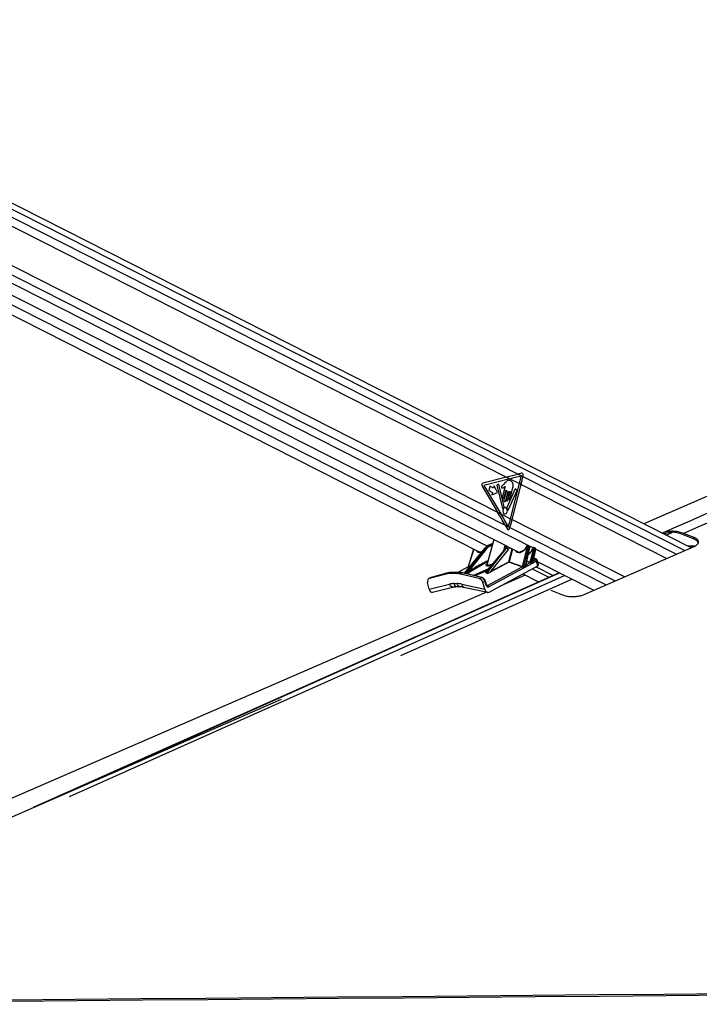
# Model space of a CAD drawing. Header units: millimetres. Extents: x 58489 to 443956, y 19852 to 392375.
# Tile 9 of 66: x 108673 to 130919, y 150894 to 183146. Entities that reach past the tile are written whole.
import ezdxf

# ---------------------------------------------------------------- set-up
doc = ezdxf.new("R2010")
doc.units = ezdxf.units.MM
doc.header["$LTSCALE"] = 50

msp = doc.modelspace()

# ---------------------------------------------------------------- linework, layer by layer
at = {"color": 7, "linetype": 'Continuous', "lineweight": 25}
for p, q in [((130649.44, 165844.09), (96571.96, 183145.59)), ((95557.48, 180653.22), (125009.44, 165700.15)), ((102211.7, 179535.36), (124609.46, 168163.78)), ((98194.69, 178669.43), (123713.54, 165713.24)), ((102055.06, 178317.97), (124314.11, 167016.82)), ((124609.46, 168163.78), (123833.82, 167961.88)), ((124716.9, 168109.23), (123868.53, 167888.4)), ((124609.46, 168163.78), (124716.9, 168109.23)), ((124716.9, 168109.23), (125032.56, 167948.97)), ((125101.52, 168294.75), (124988.58, 168264.26)), ((124988.58, 168264.26), (125146.35, 168184.16)), ((125146.35, 168184.16), (125152.42, 168214.32)), ((123808.74, 167862.74), (124314.11, 167016.82)), ((123868.53, 167888.4), (124421.94, 166962.07)), ((124065.25, 167860.84), (124029.63, 167720.51)), ((124029.63, 167720.51), (124151.46, 167658.66)), ((124187.08, 167798.98), (124065.25, 167860.84)), ((124206.79, 167876.6), (124187.08, 167798.98)), ((124309.73, 167657.51), (124206.79, 167876.6)), ((124353.73, 167932.22), (124291.01, 167901.35)), ((124291.01, 167901.35), (124479.78, 167134.3)), ((124530.1, 167184.68), (124353.73, 167932.22)), ((124562.89, 167854.42), (124478.75, 167522.55)), ((124566.88, 167981.26), (124498.21, 167905.01)), ((124602.75, 167726.08), (124524.93, 167419.54)), ((124535.7, 167493.63), (124595.63, 167729.7)), ((124896.22, 167776.45), (124620.47, 167165.89)), ((124662.52, 167079.2), (124953.9, 167724.36)), ((124726.54, 167453.57), (124819.83, 167821.11)), ((124740.92, 166800.12), (125032.56, 167948.97)), ((124794.93, 166772.7), (125086.57, 167921.54)), ((124953.9, 167724.36), (124896.22, 167776.45)), ((125032.56, 167948.97), (125086.57, 167921.54)), ((124151.46, 167658.66), (124131.76, 167581.04)), ((124131.76, 167581.04), (124309.73, 167657.51)), ((124581.88, 167390.62), (124659.7, 167697.17)), ((124666.82, 167693.55), (124600.51, 167432.31)), ((124650.34, 167407.01), (124721.77, 167688.39)), ((124728.89, 167684.77), (124676.63, 167478.91)), ((124314.11, 167016.82), (124421.94, 166962.07)), ((124421.94, 166962.07), (124740.92, 166800.12)), ((124740.92, 166800.12), (124794.93, 166772.7)), ((124561.44, 166591.29), (124635.72, 166459.82)), ((124561.44, 166591.29), (124721.38, 166510.09)), ((124711.71, 166478.54), (124721.38, 166510.09)), ((124188.57, 166116.92), (123972.93, 165327.23)), ((129767.37, 166300.85), (129757.5, 166296.94)), ((130750.67, 166129.08), (130315.95, 166300.51)), ((130750.31, 166182.97), (130407.41, 166318.23)), ((130750.67, 166129.08), (130750.31, 166182.97)), ((123880.52, 165816.89), (123218.41, 165017.47)), ((123895.8, 165822.69), (123228.48, 165016.97)), ((123296.4, 165040.27), (123917.07, 165822.69)), ((123528.51, 165807.19), (123348.57, 165224.2)), ((123946.08, 165804.9), (123385.53, 165098.27)), ((123917.07, 165822.69), (123895.8, 165822.69)), ((124578.48, 165822.69), (123929.83, 165040.27)), ((124570.85, 165819.8), (123936.55, 165054.68)), ((123959.97, 165016.97), (124599.75, 165822.69)), ((124154.39, 165991.75), (124000.6, 165914.79)), ((124011.2, 165917.21), (124030.51, 165917.21)), ((124657.72, 165787.15), (124086.24, 165067.45)), ((124521.58, 165760.37), (124560.91, 165927.87)), ((124599.75, 165822.69), (124578.48, 165822.69)), ((124617.03, 165863.43), (124589.09, 165913.57)), ((125132.9, 165233.04), (125298.77, 165882.2)), ((125333.07, 165873.76), (125167.46, 165225.63)), ((125241.86, 165270.49), (125360.02, 165860.07)), ((125255.36, 165299), (125366.65, 165854.34)), ((125293.1, 165893.41), (125277.55, 165893.41)), ((125309.52, 165909.15), (125293.97, 165909.15)), ((125349.91, 165892.42), (125323.5, 165905.83)), ((125360.02, 165860.07), (125333.07, 165873.76)), ((125382.56, 165372.99), (125498.63, 165827.25)), ((125532.93, 165818.8), (125419.79, 165376.01)), ((125478.5, 165410.41), (125557.82, 165806.17)), ((125492.96, 165838.46), (125485.96, 165838.46)), ((125491.16, 165434.74), (125564.46, 165800.43)), ((125509.38, 165854.2), (125502.38, 165854.2)), ((125547.72, 165838.51), (125523.36, 165850.88)), ((125557.82, 165806.17), (125532.93, 165818.8)), ((127147.45, 164316.31), (130752.25, 165888.95)), ((130775.29, 165903.19), (130533.06, 165903.19)), ((125503.04, 165430.63), (125547.95, 165454.9)), ((125560.33, 165483.97), (125503.56, 165496.59)), ((123350.15, 165224.28), (123011.81, 165041.51)), ((123385.53, 165098.27), (123580.98, 165203.92)), ((123594.32, 165192.95), (123398.87, 165087.31)), ((123991.02, 164613.86), (125125.24, 165226.55)), ((125588.97, 165411.05), (124032.04, 164570.01)), ((124044.06, 164397.24), (125633.17, 165255.65)), ((124086.24, 165067.45), (124679.62, 165387.99)), ((124689.88, 165377.03), (124096.5, 165056.49)), ((125125.24, 165226.55), (124689.88, 165377.03)), ((124696.52, 165383.9), (125131.88, 165233.42)), ((125263.93, 165301.48), (125381.24, 165364.84)), ((125574.55, 165223.99), (126132.6, 164940.66)), ((125633.17, 165255.65), (125588.97, 165411.05)), ((125657.47, 165287.21), (125614.47, 165438.35)), ((125629.56, 165385.31), (127463.52, 164454.19)), ((126330.89, 165029.24), (109111.68, 157337.49)), ((122132.04, 164870.39), (122065.45, 164837.09)), ((122619.38, 164988.68), (122077.96, 164841.85)), ((122144.55, 164875.15), (122077.96, 164841.85)), ((122149.65, 164877.1), (122135.07, 164870.64)), ((122686.05, 165022), (122144.55, 164875.15)), ((122144.55, 164875.15), (122149.65, 164877.1)), ((122691.15, 165023.95), (122149.65, 164877.1)), ((122619.38, 164988.68), (122686.05, 165022)), ((122686.05, 165022), (122691.15, 165023.95)), ((122814.2, 165038.66), (122747.53, 165005.33)), ((122967.6, 165005.33), (122747.53, 165005.33)), ((123034.27, 165038.66), (122814.2, 165038.66)), ((123046.05, 165041.51), (122825.98, 165041.51)), ((122967.6, 165005.33), (123034.27, 165038.66)), ((123170.74, 165022), (123104.07, 164988.68)), ((123718.88, 164841.85), (123104.07, 164988.68)), ((123785.63, 164875.15), (123170.74, 165022)), ((123802.21, 164877.47), (123187.31, 165024.33)), ((123295.23, 165038.19), (123227.31, 165014.9)), ((123228.48, 165016.97), (123296.4, 165040.27)), ((123718.88, 164841.85), (123785.63, 164875.15)), ((123955.73, 165014.9), (123925.6, 165038.19)), ((123929.83, 165040.27), (123959.97, 165016.97)), ((125222.48, 164947.14), (124402.44, 164590.83)), ((125139.78, 164989.13), (125655.23, 164727.42)), ((122072.04, 164490.78), (122024.95, 164709.42)), ((122072.04, 164490.78), (122745.75, 164659.12)), ((122186.56, 164389.78), (122882.11, 164563.58)), ((122885.62, 164675.93), (122994.15, 164675.93)), ((122985.62, 164575.92), (123094.15, 164575.92)), ((123142.43, 164659.12), (123900.27, 164490.78)), ((123209.9, 164562.68), (123989.71, 164389.46)), ((123904.8, 164742.71), (123838.08, 164709.42)), ((123900.27, 164490.78), (123838.08, 164709.42)), ((123936.18, 164632.38), (123904.8, 164742.71)), ((123949.54, 164643.91), (123918.15, 164754.24)), ((126063.07, 164454.57), (126440.41, 164304.2))]:
    msp.add_line(p, q, dxfattribs=at)
at = {"color": 8, "linetype": 'Continuous', "lineweight": 25}
for p, q in [((96582.63, 182950.63), (130448.64, 165756.49)), ((96582.63, 182686.26), (124988.58, 168264.26)), ((96250.88, 180964.86), (124561.44, 166591.29)), ((96046.64, 180791.39), (125481.8, 165846.85)), ((98291.48, 178948.31), (123982.81, 165904.54)), ((125146.35, 168184.16), (130168.58, 165634.32)), ((125086.57, 167921.54), (129858.23, 165498.92)), ((124794.93, 166772.7), (128484.35, 164899.55)), ((124721.38, 166510.09), (128166.59, 164760.92)), ((129828.08, 166261.11), (130033.73, 166349.08)), ((123534.46, 165804.16), (123358.18, 165233.04)), ((124153.48, 165988.42), (124011.2, 165917.21)), ((124030.51, 165917.21), (124150.4, 165977.14)), ((124139.6, 165937.59), (124053.8, 165894.7)), ((124603.2, 165850.08), (124560.59, 165926.53)), ((124679.62, 165387.99), (124788.4, 165812.38)), ((124804.27, 165804.32), (124696.52, 165383.9)), ((125564.67, 165804.77), (127872.97, 164632.83)), ((125543.2, 165481.17), (125502.29, 165490.25)), ((123355.85, 165226.55), (123013.3, 165041.51)), ((123273.14, 165003.82), (123594.32, 165192.95)), ((123992.5, 165398.91), (123307.58, 164995.6)), ((123402.84, 165240.14), (123355.85, 165226.55)), ((123359.42, 165233.42), (123409.2, 165247.82)), ((123521.45, 164944.52), (124027.32, 165164.18)), ((125256.37, 165304.05), (125261.93, 165302.23)), ((125375.92, 165366.12), (125275.75, 165400.74)), ((125277.46, 165409.31), (125382.56, 165372.99)), ((125452.79, 165158.22), (125998.91, 164880.95)), ((125491.37, 165435.75), (125496.93, 165433.94)), ((109918.62, 157688.64), (126340.64, 165024.29)), ((110304.25, 157700.22), (126509, 164938.81)), ((121146.33, 162315.32), (126747.9, 164817.52)), ((123981.6, 165109.03), (123573.9, 164932)), ((123961.1, 164620.51), (123991.02, 164613.86))]:
    msp.add_line(p, q, dxfattribs=at)
at = {"color": 7, "linetype": 'Continuous', "lineweight": 25, "flags": 128}
for points in [[(151513.09, 176370.48), (144923.17, 173507.14), (129098.76, 166631.39)], [(125032.56, 167948.97), (125040.7, 167981.44), (125048.63, 168013.91), (125056.34, 168046.38), (125063.84, 168078.83), (125071.14, 168111.29), (125078.21, 168143.72), (125085.08, 168176.14), (125091.73, 168208.55)], [(125086.57, 167921.54), (125094.8, 167954.4), (125102.82, 167987.25), (125110.62, 168020.09), (125118.2, 168052.93), (125125.57, 168085.76), (125132.71, 168118.58), (125139.64, 168151.38), (125146.35, 168184.16)], [(124595.63, 167729.7), (124596.39, 167731.49), (124597.57, 167732.73), (124599, 167733.23), (124600.47, 167732.92), (124601.73, 167731.85), (124602.61, 167730.17), (124602.96, 167728.15), (124602.75, 167726.08)], [(124478.75, 167522.55), (124477, 167506.04), (124479.86, 167489.84), (124486.88, 167476.41), (124497, 167467.82), (124508.68, 167465.35), (124520.13, 167469.39), (124529.62, 167479.32), (124535.7, 167493.63)], [(124524.93, 167419.54), (124523.18, 167403.02), (124526.04, 167386.82), (124533.06, 167373.41), (124543.18, 167364.81), (124554.86, 167362.34), (124566.32, 167366.38), (124575.81, 167376.31), (124581.88, 167390.62)], [(124600.51, 167432.31), (124598.98, 167417.87), (124601.48, 167403.69), (124607.62, 167391.95), (124616.48, 167384.42), (124626.7, 167382.26), (124636.72, 167385.8), (124645.03, 167394.49), (124650.34, 167407.01)], [(124659.7, 167697.17), (124660.46, 167698.95), (124661.65, 167700.19), (124663.08, 167700.7), (124664.54, 167700.39), (124665.81, 167699.32), (124666.68, 167697.64), (124667.04, 167695.62), (124666.82, 167693.55)], [(124676.63, 167478.91), (124675.11, 167464.44), (124677.61, 167450.25), (124683.76, 167438.49), (124692.63, 167430.95), (124702.86, 167428.79), (124712.9, 167432.33), (124721.21, 167441.03), (124726.54, 167453.57)], [(124721.77, 167688.39), (124722.53, 167690.17), (124723.72, 167691.41), (124725.15, 167691.92), (124726.61, 167691.61), (124727.88, 167690.54), (124728.75, 167688.86), (124729.11, 167686.83), (124728.89, 167684.77)], [(124479.78, 167134.3), (124480.68, 167131.83), (124482.01, 167129.8), (124483.68, 167128.35), (124485.57, 167127.59), (124487.53, 167127.58), (124489.42, 167128.34), (124491.09, 167129.78), (124492.43, 167131.8)], [(124539.32, 166964.96), (124567.17, 166959.07), (124594.49, 166968.71), (124617.13, 166992.4), (124631.63, 167026.53), (124635.79, 167065.92), (124628.98, 167104.55), (124612.23, 167136.57), (124588.09, 167157.08), (124560.24, 167162.96), (124532.92, 167153.32), (124510.28, 167129.63), (124495.78, 167095.5), (124491.62, 167056.12), (124498.43, 167017.48), (124515.18, 166985.47), (124539.32, 166964.96)], [(124649.42, 167082.86), (124650.11, 167080), (124651.36, 167077.55), (124653.08, 167075.73), (124655.09, 167074.71), (124657.23, 167074.57), (124659.3, 167075.34), (124661.12, 167076.93), (124662.52, 167079.2)], [(124667.84, 166539.07), (124677.71, 166571.66), (124687.37, 166604.26), (124696.82, 166636.88), (124706.06, 166669.52), (124715.1, 166702.16), (124723.92, 166734.81), (124732.53, 166767.47), (124740.92, 166800.12)], [(124721.38, 166510.09), (124731.31, 166542.87), (124741.04, 166575.67), (124750.55, 166608.49), (124759.85, 166641.31), (124768.95, 166674.15), (124777.82, 166707), (124786.48, 166739.85), (124794.93, 166772.7)], [(122814.2, 165038.66), (122820.93, 165041), (122825.98, 165041.51)], [(123104.07, 164988.68), (123086.72, 164992.57), (123069.43, 164995.95), (123052.22, 164998.82), (123035.09, 165001.16), (123018.05, 165002.98), (123001.12, 165004.29), (122984.3, 165005.07), (122967.6, 165005.33)], [(123170.74, 165022), (123153.38, 165025.89), (123136.1, 165029.27), (123118.89, 165032.14), (123101.76, 165034.48), (123084.72, 165036.31), (123067.79, 165037.61), (123050.97, 165038.39), (123034.27, 165038.66)], [(123956.15, 164396.92), (107863.99, 157404.83), (96265.7, 152365.34)], [(117229.62, 160873.86), (101233.34, 153895.16), (96266.6, 151728.35)], [(96047.73, 150939.54), (97634.1, 150953.09), (99775.72, 150971.4), (101917.35, 150989.71), (104058.98, 151008.04), (106200.6, 151026.37), (108342.23, 151044.71), (110483.86, 151063.06), (112625.48, 151081.42), (114767.11, 151099.8), (116908.74, 151118.18), (119050.36, 151136.58), (121191.99, 151154.99), (123333.61, 151173.41), (125475.24, 151191.84), (127616.87, 151210.29), (129758.49, 151228.75), (131900.12, 151247.22)], [(96123.8, 150894.21), (97700.91, 150907.69), (99842.54, 150926), (101984.17, 150944.32), (104125.8, 150962.65), (106267.42, 150980.99), (108409.05, 150999.34), (110550.68, 151017.69), (112692.3, 151036.06), (114833.93, 151054.44), (116975.55, 151072.83), (119117.18, 151091.23), (121258.81, 151109.65), (123400.43, 151128.07), (125542.06, 151146.51), (127683.68, 151164.96), (129825.31, 151183.42), (131966.94, 151201.9)]]:
    msp.add_lwpolyline(points, dxfattribs=at)
at = {"color": 8, "linetype": 'Continuous', "lineweight": 25, "flags": 128}
for points in [[(124000.6, 165914.79), (124004.71, 165916.35), (124011.2, 165917.21)], [(125366.65, 165854.34), (125366.67, 165854.45), (125366.34, 165855.7), (125365.09, 165857.1), (125362.95, 165858.57), (125360.02, 165860.07)], [(125467.72, 165828.8), (125468.14, 165829.21), (125469.46, 165829.42), (125471.6, 165829.25), (125474.48, 165828.7)], [(125564.46, 165800.43), (125564.47, 165800.54), (125564.14, 165801.8), (125562.89, 165803.19), (125560.75, 165804.67), (125557.82, 165806.17)], [(125496.93, 165433.94), (125494.26, 165433.25), (125493.11, 165433.23)], [(123034.27, 165038.66), (123040.99, 165041), (123046.07, 165041.51)], [(123904.8, 164742.71), (123910.65, 164745.92), (123914.93, 164748.92), (123917.49, 164751.61), (123918.22, 164753.87), (123918.16, 164754.23)], [(123936.18, 164632.38), (123942.03, 164635.59), (123946.32, 164638.6), (123948.87, 164641.28), (123949.61, 164643.54), (123949.54, 164643.91)]]:
    msp.add_lwpolyline(points, dxfattribs=at)
at = {"color": 7, "linetype": 'Continuous', "lineweight": 25}
for centre, radius, start, end in [((123866.05, 167900.98), 68.9, 117.885235, 213.715389), ((124586.18, 167087.71), 103.6, 125.257121, 154.808661), ((124518.65, 167181.38), 11.91, 310.379042, 16.07114), ((124632.5, 167160.48), 13.18, 155.794653, 215.29578), ((124508.07, 167067.43), 142.19, 6.229167, 36.927405), ((123913.4, 165784.14), 38.73, 32.426614, 84.551963), ((124025.77, 165889), 28.61, 11.502326, 80.448384), ((124577.54, 165813.65), 9.09, 84.09397, 137.409028), ((124592.33, 165745.54), 77.51, 32.469525, 84.504104), ((125255.91, 165866.59), 21.66, 59.723492, 76.144237), ((125298.85, 165808.64), 73.56, 62.284405, 90.063152), ((125498.73, 165753.8), 73.45, 62.252778, 90.076), ((125528.2, 165395.31), 62.78, 14.520139, 71.661221), ((123349.81, 165232.93), 8.37, 306.785874, 0.739212), ((123350.67, 165233.61), 8.75, 306.296677, 358.773417), ((123594.2, 165206.39), 13.44, 190.588344, 270.523852), ((124694.83, 165391.93), 15.7, 194.517999, 251.640054), ((124696.52, 165420.82), 36.92, 242.759662, 269.991095), ((124684.08, 165389.27), 13.55, 295.341877, 336.639097), ((125119.44, 165238.8), 13.55, 295.329798, 336.601206), ((125120.33, 165238.85), 13.85, 294.264558, 335.176349), ((125184.99, 165231.24), 18.4, 197.744595, 221.674394), ((125259.3, 165276), 18.29, 197.508076, 224.251549), ((125260.7, 165309.39), 8.55, 247.54811, 292.2417), ((125370.12, 165378.36), 13.55, 295.341469, 336.639221), ((125373.45, 165375.32), 13.05, 306.637475, 344.007277), ((125436.99, 165381.29), 17.99, 197.058363, 229.800786), ((125495.61, 165415.62), 17.88, 196.947314, 231.514832), ((125500.12, 165440.91), 10.69, 228.297755, 285.87233), ((122745.89, 164516.57), 488.76, 89.807777, 105.000994), ((122812.56, 164549.92), 488.74, 89.807693, 105.001318), ((123224.71, 165017.73), 3.84, 312.55731, 348.638142), ((123292.64, 165041.01), 3.83, 312.548377, 348.735474), ((123398.75, 165100.75), 13.45, 190.625451, 270.517429), ((123922.04, 165050.81), 13.11, 285.725768, 306.448627), ((123952.17, 165027.55), 13.14, 285.732996, 306.418895), ((124101.44, 165071.39), 15.69, 194.522994, 251.666138), ((123971.29, 164554.29), 62.75, 14.511735, 71.677397)]:
    msp.add_arc(centre, radius, start, end, dxfattribs=at)
at = {"color": 8, "linetype": 'Continuous', "lineweight": 25}
for centre, radius, start, end in [((123893.79, 165804.97), 17.83, 83.52714, 138.053775), ((125295.58, 165891.02), 18.19, 95.104175, 172.463232), ((125311.14, 165891.03), 18.19, 95.079821, 172.465547), ((125504.82, 165835.21), 19.14, 97.334937, 170.232469), ((125511.79, 165835.23), 19.1, 96.841316, 170.272431), ((125555.47, 165460), 24.47, 78.563742, 120.099301), ((125258.73, 165308.83), 7.34, 251.86173, 295.850461), ((123182.15, 165000.87), 24.02, 77.596282, 118.372406), ((123797.04, 164854.06), 23.98, 77.588152, 118.393183), ((122867.48, 164687.67), 125.03, 193.199912, 276.442971), ((123001.66, 164691.96), 117.14, 187.864464, 262.131699), ((123110.38, 164692.06), 117.35, 187.898705, 261.763252), ((123243.65, 164658.12), 101.23, 179.429601, 250.525546)]:
    msp.add_arc(centre, radius, start, end, dxfattribs=at)
at = {"color": 7, "linetype": 'Continuous', "lineweight": 25}
for centre, major_axis, ratio, start_param, end_param in [((121781.03, 168163.78), (6213.25, 1296.16), 0.10113581, 5.16380508, 5.23361825), ((121888.47, 168109.23), (6213.25, 1296.16), 0.10113581, 5.16380508, 5.23281139), ((125111.91, 168234.89), (-5.38, 60.75), 0.68756481, 4.30687684, 6.40437463), ((121485.68, 167016.82), (-4185.26, 5945.37), 0.32638962, 4.41673259, 4.48654576), ((121593.51, 166962.07), (-4185.26, 5945.37), 0.32638962, 4.41714839, 4.48654576), ((124671.2, 166499.1), (5.91, 60.72), 0.72055242, 2.3422832, 4.43768529), ((124114.37, 165445.79), (26.54, 499.66), 0.69563797, 0.37667048, 0.75391433), ((124163.48, 165445.79), (-29.33, 499.56), 0.71599988, 0.2977293, 0.67497315), ((124180.87, 165446.85), (-29.36, 474.53), 0.71639887, 0.29543603, 0.67267987), ((124796.72, 165445.79), (27.71, 499.63), 0.69591123, 0.53054961, 0.75555398), ((125088.33, 165969.44), (147.37, 261.49), 0.65647112, 4.69068582, 4.76017452), ((125274.27, 165881.79), (6.14, 10.9), 0.65647112, 0.35434842, 1.61858187), ((125289.82, 165881.79), (6.14, 10.9), 0.65647112, 5.10164399, 6.63753373), ((125482.68, 165826.84), (6.14, 10.9), 0.65647112, 0.35434842, 1.7644541), ((125489.68, 165826.84), (6.14, 10.9), 0.65647112, 5.10164399, 6.63753373), ((123834.63, 165960.18), (136.02, 239.2), 0.65558153, 3.17258291, 3.2145999), ((125104.75, 165960.18), (136.02, 239.2), 0.65558153, 3.17258291, 3.60003659), ((125510.21, 165463.31), (50.1, 6.31), 0.37310713, 5.51718944, 7.08914174), ((123336.96, 165160.32), (32.38, 65.71), 0.44316064, 0.3895262, 0.41555581), ((123345.17, 165155.69), (30.43, 77.43), 0.50402933, 0.37007975, 0.39610936), ((125094.07, 165160.32), (32.38, 65.71), 0.44316064, 0.01443074, 0.04046035), ((125102.28, 165155.69), (30.43, 77.43), 0.50402933, 6.2781696, 6.3041992), ((126619.19, 165988.59), (1771.41, 979.43), 0.02928288, 2.44517986, 2.51501371), ((126628.13, 165989), (1780.22, 979.61), 0.02334686, 2.44657356, 2.51640741), ((125230.9, 165284.87), (39.56, 10.21), 0.41011792, 0.48568267, 0.57088028), ((125408.82, 165384.59), (40.66, 11.83), 0.40553768, 3.66190426, 3.85590498), ((125407.25, 165396.09), (27.28, 20.85), 0.48713477, 3.34387648, 3.5378772), ((126619.19, 165988.59), (1771.41, 979.43), 0.02928288, 2.25413695, 2.29828602), ((126628.13, 165989), (1780.22, 979.61), 0.02334686, 2.25553065, 2.29967972), ((125465.9, 165416.58), (39.56, 10.21), 0.41011792, 0.26134509, 0.57088028), ((125557.69, 165272.48), (100.21, 12.62), 0.37310713, 5.51718944, 6.34022188), ((122132.53, 164702.92), (-67.06, 134.17), 0.66669107, 6.14974225, 7.48631403), ((122199.12, 164736.22), (-67.07, 134.17), 0.6669834, 6.14969522, 6.2832797), ((123365.41, 165076.42), (79.03, 39.89), 0.06586208, 3.58719751, 5.11610521), ((123360.77, 165087.92), (69.91, 48.98), 0.07058168, 3.49570187, 5.02460957), ((123733.75, 164702.92), (-67.06, 134.17), 0.66669086, 4.43672692, 5.7732987), ((123800.51, 164736.22), (-67.03, 134.19), 0.66643297, 4.43690022, 5.773472), ((124074.25, 165080.47), (120.77, 62.95), 0.23213265, 3.24826179, 4.77586558), ((124072.68, 165091.97), (113.18, 74.39), 0.20631425, 3.1690083, 4.69661209), ((122171.93, 164540.74), (5.8, 153.11), 0.68239217, 1.92890269, 3.33730702), ((123156.6, 163591.66), (-522.29, 1025.88), 0.6720425, 5.95352626, 6.12984109), ((123265.13, 163591.66), (-522.29, 1025.88), 0.6720425, 5.77721144, 5.95352626), ((124000.41, 164540.74), (-12.43, 152.91), 0.70339277, 1.8459252, 3.44147133), ((124002.94, 164665.68), (-8.29, 101.94), 0.70339277, 1.8459252, 3.44147133)]:
    msp.add_ellipse(centre, major_axis=major_axis, ratio=ratio, start_param=start_param, end_param=end_param, dxfattribs=at)
at = {"color": 8, "linetype": 'Continuous', "lineweight": 25}
for centre, major_axis, ratio, start_param, end_param in [((124845.83, 165445.79), (-28.15, 499.59), 0.71645881, 0.4795046, 0.67663328), ((124880.57, 165447.94), (-28.23, 449.54), 0.71735562, 0.43359249, 0.67196343), ((125088.33, 165969.44), (147.37, 261.49), 0.65647112, 2.76590618, 4.69068582), ((125277.66, 165873.31), (147.37, 261.49), 0.65647112, 4.05282913, 4.90604675), ((125306.24, 165872.53), (17.47, 33.19), 0.66265734, 5.08286718, 6.28235013), ((125333.21, 165858.84), (16.48, 33.69), 0.66821788, 5.06320441, 6.27324755), ((125506.1, 165817.58), (17.47, 33.19), 0.66265734, 5.08286718, 6.28235013), ((125531.01, 165804.93), (16.48, 33.69), 0.66821788, 5.06320441, 6.27324755), ((123818.21, 165969.44), (147.37, 261.49), 0.65647112, 2.76590618, 3.68071658), ((124034.31, 164887.33), (2411.3, 1250.27), 0.18111179, 1.4919159, 1.66545329), ((124043.01, 164887.86), (2401.78, 1248.47), 0.17725986, 1.49958103, 1.66603142), ((124230.18, 165373.91), (294.27, 92.91), 0.22406624, 2.54711834, 4.2516023), ((125516.49, 165417.31), (98.13, 20.46), 0.29036857, 5.48097734, 6.31098552), ((123998.15, 165076.42), (73.88, 36.66), 0.22412862, 2.21111834, 3.25001762), ((123996.58, 165087.92), (66.63, 47.83), 0.1752749, 2.55165941, 3.12738399), ((123968.2, 164663.53), (-19.9, 51.02), 0.68022296, 2.67677893, 3.22771528)]:
    msp.add_ellipse(centre, major_axis=major_axis, ratio=ratio, start_param=start_param, end_param=end_param, dxfattribs=at)
for points, knots in [([(129696.59, 166327.87), (134622.77, 168479.2), (142136.06, 171760.36), (149672.3, 175058.88), (152267.32, 176194.68)], [0, 0, 0, 0, 0.655660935, 1, 1, 1, 1]), ([(124626.15, 165894.75), (124624.52, 165892.47), (124620.43, 165886.72), (124613.03, 165882.67), (124607.76, 165883), (124606.07, 165883.1)], [0, 0, 0, 0, 0.30952047, 0.77819037, 1, 1, 1, 1]), ([(130623.68, 165857.18), (130632.23, 165860.67), (130669.76, 165875.96), (130708.89, 165880.05), (130739.1, 165883.21)], [0, 0, 0, 0, 0.22802303, 1, 1, 1, 1]), ([(123348.75, 165224.15), (123348.78, 165224.41), (123348.9, 165225.71), (123351.61, 165228.95), (123355.16, 165231.53), (123357.8, 165232.85), (123358.18, 165233.04)], [0, 0, 0, 0, 0.09629998, 0.46830192, 0.92271214, 1, 1, 1, 1]), ([(123354.82, 165226.23), (123354.37, 165226.07), (123352.52, 165225.46), (123351.24, 165224.65), (123350.27, 165224.04)], [0, 0, 0, 0, 0.24807037, 1, 1, 1, 1]), ([(123975.45, 165326.31), (123973.54, 165321.83), (123968.3, 165309.47), (123980.12, 165296.42), (124002.29, 165290.1), (124029.98, 165288.92), (124063.65, 165292.04), (124109.36, 165301.34), (124139.68, 165311.6), (124153.38, 165316.24)], [0, 0, 0, 0, 0.11568125, 0.31839665, 0.48519754, 0.54795877, 0.70489659, 0.86661584, 1, 1, 1, 1]), ([(125241.86, 165270.49), (125244.53, 165273.98), (125251.28, 165282.79), (125253.54, 165293.13), (125254.9, 165299.37)], [0, 0, 0, 0, 0.395673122, 1, 1, 1, 1]), ([(125478.5, 165410.41), (125481.2, 165413.69), (125487.49, 165421.31), (125489.65, 165429.97), (125490.88, 165434.91)], [0, 0, 0, 0, 0.42979271, 1, 1, 1, 1])]:
    msp.add_open_spline(points, degree=3, knots=knots, dxfattribs=at)
at = {"color": 7, "linetype": 'Continuous', "lineweight": 25}
for points, knots in [([(152880.57, 176190.76), (150310.66, 175055.99), (142836.61, 171755.76), (135331.76, 168472.53), (130407.41, 166318.23)], [0, 0, 0, 0, 0.34384423, 1, 1, 1, 1]), ([(124819.83, 167821.11), (124824.58, 167844.44), (124833.68, 167889.13), (124820.54, 167958.86), (124787.9, 168010.82), (124744.3, 168043.01), (124697.21, 168059.82), (124647.72, 168056.68), (124604.28, 168024.22), (124579.34, 167995.58), (124566.88, 167981.26)], [0, 0, 0, 0, 0.13106328, 0.2510223, 0.37692085, 0.50135726, 0.62715989, 0.75065054, 0.87536276, 1, 1, 1, 1]), ([(124498.21, 167905.01), (124486.07, 167894.06), (124470.89, 167880.37), (124451.83, 167864.81), (124445.05, 167851.82), (124442.53, 167838.66), (124443.65, 167828.15), (124447.65, 167817.25), (124458.05, 167807.03), (124468.03, 167806.28), (124473.05, 167805.9)], [0, 0, 0, 0, 0.36952138, 0.46221696, 0.55782466, 0.6536903, 0.70016825, 0.74699268, 0.87283412, 1, 1, 1, 1]), ([(124473.05, 167805.9), (124484.11, 167806.93), (124504.32, 167808.81), (124522.02, 167822.57), (124530.04, 167828.81)], [0, 0, 0, 0, 0.54683197, 1, 1, 1, 1]), ([(124530.04, 167828.81), (124534.56, 167833.85), (124543.27, 167843.56), (124553.07, 167850.89), (124557.79, 167854.41)], [0, 0, 0, 0, 0.51910167, 1, 1, 1, 1]), ([(124557.79, 167854.41), (124558.66, 167854.66), (124560.33, 167855.15), (124562.06, 167854.75), (124562.86, 167854.43), (124562.89, 167854.42)], [0, 0, 0, 0, 0.51415693, 0.98511539, 1, 1, 1, 1]), ([(130407.41, 166318.23), (130333.57, 166342.1), (130183.75, 166390.54), (129982.75, 166392.91), (129820.42, 166368.29), (129737.4, 166339.44), (129699.64, 166326.32)], [0, 0, 0, 0, 0.31581671, 0.64079196, 0.83663363, 1, 1, 1, 1]), ([(130315.95, 166300.51), (130260.6, 166318.18), (130148.3, 166354.04), (129961.55, 166359.85), (129836.04, 166321.72), (129767.37, 166300.85)], [0, 0, 0, 0, 0.30558805, 0.62003973, 1, 1, 1, 1]), ([(130752.25, 165888.95), (130789.45, 165908.83), (130863.78, 165948.55), (130905.79, 166021.69), (130892.52, 166083.35), (130848.54, 166129.7), (130804.41, 166159.61), (130766.75, 166175.87), (130750.31, 166182.97)], [0, 0, 0, 0, 0.22212408, 0.44386837, 0.67511599, 0.79223505, 0.90931709, 1, 1, 1, 1]), ([(130887.11, 166006.56), (130886.14, 166018.02), (130884.09, 166042.09), (130848.07, 166075.75), (130804.93, 166105.72), (130767.16, 166121.98), (130750.67, 166129.08)], [0, 0, 0, 0, 0.24661612, 0.51821271, 0.78971367, 1, 1, 1, 1]), ([(124000.6, 165914.79), (123989.59, 165908.76), (123958.17, 165891.58), (123917.51, 165858.76), (123890.68, 165828.38), (123880.52, 165816.89)], [0, 0, 0, 0, 0.25146966, 0.7168187, 1, 1, 1, 1]), ([(124597.34, 165910.53), (124596.77, 165910.16), (124594.67, 165908.78), (124593.76, 165906.51), (124593.09, 165904.85)], [0, 0, 0, 0, 0.26846361, 1, 1, 1, 1]), ([(125261.1, 165887.62), (125255.6, 165877.7), (125239.5, 165848.59), (125206.43, 165804.52), (125161.62, 165760.67), (125113.92, 165729.1), (125073.73, 165711.56), (125052.14, 165709.8), (125045.06, 165709.22)], [0, 0, 0, 0, 0.10379009, 0.30439083, 0.5048049, 0.70434039, 0.9030778, 1, 1, 1, 1]), ([(125293.97, 165909.15), (125289.92, 165908.7), (125282.23, 165907.84), (125271.87, 165901.6), (125265.02, 165894.48), (125262, 165889.21), (125261.1, 165887.62)], [0, 0, 0, 0, 0.2961234, 0.56368295, 0.86875091, 1, 1, 1, 1]), ([(125323.79, 165905.38), (125323.33, 165905.72), (125319.8, 165908.32), (125314.5, 165909.04), (125310.11, 165909.13), (125309.52, 165909.15)], [0, 0, 0, 0, 0.11400128, 0.87995607, 1, 1, 1, 1]), ([(125467.73, 165828.83), (125463.25, 165818.52), (125450.11, 165788.25), (125421.11, 165740.33), (125379.62, 165691.59), (125346.41, 165660.55), (125327.97, 165650.34), (125325.49, 165648.97)], [0, 0, 0, 0, 0.14090079, 0.41348256, 0.68619511, 0.95795251, 1, 1, 1, 1]), ([(125366.65, 165854.34), (125367.12, 165858.34), (125368.06, 165866.52), (125364.56, 165878.16), (125358.31, 165887.36), (125352.44, 165890.58), (125349.98, 165891.93)], [0, 0, 0, 0, 0.268288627, 0.54876215, 0.811008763, 1, 1, 1, 1]), ([(125502.38, 165854.2), (125497.91, 165853.65), (125489.78, 165852.65), (125479.2, 165845.76), (125471.9, 165837.67), (125468.89, 165831.3), (125467.73, 165828.83)], [0, 0, 0, 0, 0.29695549, 0.54079966, 0.82228434, 1, 1, 1, 1]), ([(125523.65, 165850.42), (125523.19, 165850.76), (125519.67, 165853.37), (125514.36, 165854.09), (125509.97, 165854.18), (125509.38, 165854.2)], [0, 0, 0, 0, 0.11419302, 0.87998205, 1, 1, 1, 1]), ([(125564.46, 165800.43), (125564.92, 165804.44), (125565.87, 165812.62), (125562.36, 165824.26), (125556.12, 165833.45), (125550.24, 165836.67), (125547.78, 165838.02)], [0, 0, 0, 0, 0.26841803, 0.54876593, 0.81101122, 1, 1, 1, 1]), ([(123795.94, 165712.54), (123783.06, 165709.9), (123754.91, 165704.13), (123726.23, 165707.1), (123712.83, 165715.08), (123710.27, 165716.61)], [0, 0, 0, 0, 0.40588229, 0.88636222, 1, 1, 1, 1]), ([(125613.92, 165439.33), (125611.48, 165445.43), (125606.68, 165457.45), (125592.48, 165470.82), (125576.96, 165479.54), (125565.6, 165482.57), (125560.33, 165483.97)], [0, 0, 0, 0, 0.25682249, 0.50637355, 0.77091894, 1, 1, 1, 1]), ([(123972.41, 165327.19), (123971.56, 165324.37), (123970.46, 165320.73), (123971.25, 165321.88), (123971.43, 165322.14)], [0, 0, 0, 0, 0.77507735, 1, 1, 1, 1]), ([(125171.24, 165219), (125169.18, 165217.94), (125165.39, 165215.99), (125158.58, 165215.16), (125151.22, 165216.2), (125143.11, 165218.9), (125137.2, 165221.37), (125131.17, 165223.94), (125128.41, 165225.16), (125126.02, 165226.23)], [0, 0, 0, 0, 0.16774717, 0.30943028, 0.44212369, 0.59738764, 0.76925808, 0.80021915, 1, 1, 1, 1]), ([(125132.9, 165233.04), (125134.85, 165231.77), (125138.72, 165229.24), (125145.71, 165224.85), (125152.07, 165221.74), (125155.98, 165220.93), (125159.12, 165220.94), (125160.98, 165221.34), (125164.3, 165222.85), (125165.96, 165224.31), (125167.46, 165225.63)], [0, 0, 0, 0, 0.215839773, 0.428942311, 0.580243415, 0.686197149, 0.701095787, 0.813411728, 0.831967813, 1, 1, 1, 1]), ([(125263.93, 165301.48), (125264.45, 165301.15), (125266.32, 165299.94), (125267.58, 165296.09), (125266.15, 165286.55), (125259.48, 165273.68), (125249.78, 165266.06), (125246.2, 165263.23)], [0, 0, 0, 0, 0.04436205, 0.16149509, 0.32244321, 0.74945333, 1, 1, 1, 1]), ([(125255.82, 165302.87), (125255.76, 165302.98), (125255.54, 165303.39), (125255.97, 165301.38), (125255.41, 165299.56), (125255.31, 165299.23)], [0, 0, 0, 0, 0.227978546, 0.861558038, 1, 1, 1, 1]), ([(125425.37, 165367.55), (125423.24, 165366.44), (125418.86, 165364.18), (125410.54, 165362.26), (125400.65, 165362.11), (125390.09, 165363.49), (125384.14, 165364.4), (125381.24, 165364.84)], [0, 0, 0, 0, 0.18964756, 0.38795065, 0.59755379, 0.80438983, 1, 1, 1, 1]), ([(125386, 165371.72), (125388.27, 165371.21), (125392.38, 165370.3), (125397.8, 165369.33), (125402.51, 165368.92), (125405.68, 165369.01), (125410.4, 165369.93), (125415.1, 165371.9), (125418.22, 165374.63), (125419.79, 165376.01)], [0, 0, 0, 0, 0.20400569, 0.36833414, 0.40893441, 0.56253547, 0.60855622, 0.80266648, 1, 1, 1, 1]), ([(125503.04, 165430.63), (125503.3, 165430.17), (125504.41, 165428.17), (125503.1, 165421.13), (125496.92, 165410.66), (125488.12, 165404.27), (125484.48, 165401.62)], [0, 0, 0, 0, 0.06280851, 0.26764224, 0.69660487, 1, 1, 1, 1]), ([(125493.03, 165432.99), (125492.96, 165433.03), (125491.89, 165433.64), (125491.06, 165436.41), (125491.48, 165435.97), (125491.18, 165434.97), (125491.14, 165434.81)], [0, 0, 0, 0, 0.032314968, 0.486893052, 0.922161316, 1, 1, 1, 1]), ([(125492.97, 165432.92), (125493.02, 165432.89), (125493.13, 165432.84), (125493.07, 165432.88), (125493.04, 165432.91)], [0, 0, 0, 0, 0.561542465, 1, 1, 1, 1]), ([(123187.31, 165024.33), (123170.2, 165028.06), (123122.59, 165038.44), (123075.93, 165040.31), (123046.05, 165041.51)], [0, 0, 0, 0, 0.35938548, 1, 1, 1, 1]), ([(123218.81, 165018.03), (123218.79, 165018), (123218.53, 165017.51), (123218.32, 165017.38), (123218.4, 165017.45), (123218.42, 165017.47)], [0, 0, 0, 0, 0.05091973, 0.72564111, 1, 1, 1, 1]), ([(123918.15, 164754.24), (123915.31, 164762.84), (123907.36, 164786.89), (123884.91, 164823.66), (123851.07, 164856.68), (123821.64, 164872.3), (123805.31, 164876.65), (123802.21, 164877.47)], [0, 0, 0, 0, 0.14939059, 0.41776039, 0.69245323, 0.94146929, 1, 1, 1, 1]), ([(122882.11, 164563.58), (122890.27, 164565.49), (122922.93, 164573.11), (122958.75, 164574.72), (122985.62, 164575.92)], [0, 0, 0, 0, 0.24974394, 1, 1, 1, 1]), ([(123094.15, 164575.92), (123103.39, 164575.75), (123137.46, 164575.14), (123176.56, 164569.9), (123206.69, 164563.37), (123209.9, 164562.68)], [0, 0, 0, 0, 0.249610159, 0.920029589, 1, 1, 1, 1]), ([(123970.42, 164612.27), (123970.23, 164612.18), (123969.82, 164611.98), (123962.08, 164617.98), (123954.48, 164629.37), (123951.04, 164639.5), (123949.54, 164643.91)], [0, 0, 0, 0, 0.23581665, 0.510863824, 0.787506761, 1, 1, 1, 1]), ([(126440.41, 164304.2), (126481.92, 164290.54), (126565.02, 164263.2), (126725.68, 164246.27), (126887.69, 164250.93), (127035.89, 164274.8), (127110.9, 164302.71), (127147.45, 164316.31)], [0, 0, 0, 0, 0.20804826, 0.41648451, 0.61664492, 0.8131935, 1, 1, 1, 1])]:
    msp.add_open_spline(points, degree=3, knots=knots, dxfattribs=at)

doc.saveas('drawing.dxf')
